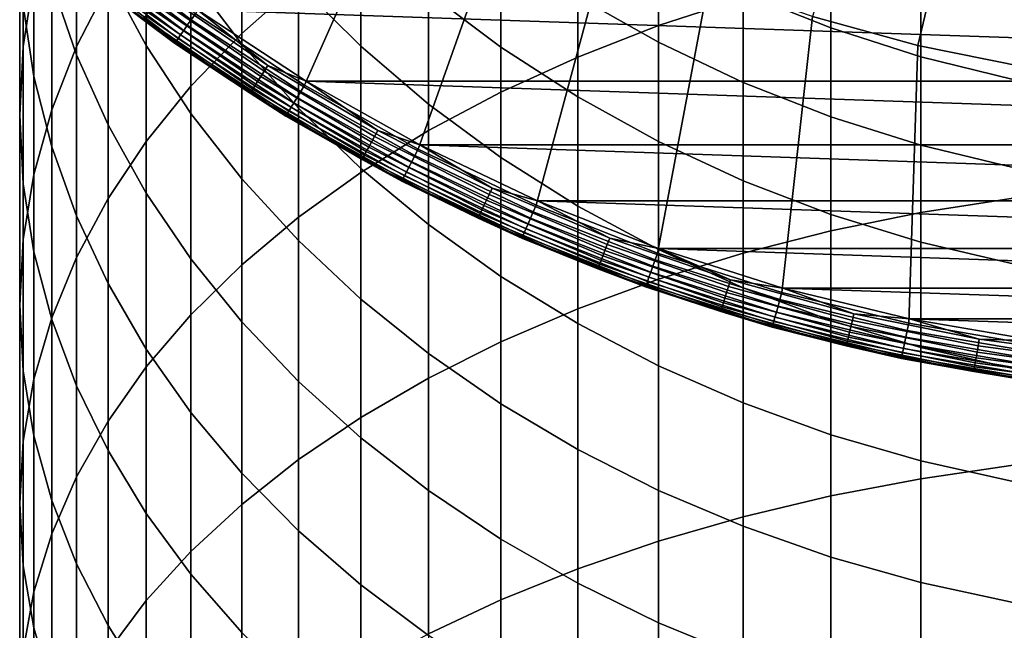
# Model space of a CAD drawing. Header units: metres. Extents: x -24 to 94, y -256 to 25.
# Tile 87 of 195: x -16 to -4, y -27 to -19. Entities that reach past the tile are written whole.
import ezdxf

# ---------------------------------------------------------------- set-up
doc = ezdxf.new("R2010")
doc.units = ezdxf.units.M
doc.layers.add('solid_10_061_003_XXX', color=7, linetype='CONTINUOUS')

msp = doc.modelspace()

# ---------------------------------------------------------------- linework, layer by layer
at = {"layer": 'solid_10_061_003_XXX'}
for points in [[(-7.875, -19.389406, 259.611572), (-6.833669, -19.048859, 260.043915), (-6.833669, -16.010214, 257.53717), (-7.875, -16.369944, 257.120636)], [(-13.013261, -19.486176, 253.512436), (-12.313846, -18.866751, 254.229645), (-12.313846, -16.09091, 251.720612), (-13.013261, -16.742096, 251.032104)], [(-5.980152, -19.278194, 139.704315), (-4.679156, -19.634573, 139.704315), (-3.894113, -16.340391, 139.907593), (-4.976834, -16.043802, 139.907593)], [(-11.972992, -16.249876, 139.704315), (-13.583864, -19.243952, 139.387024), (-12.238943, -20.126085, 139.387024), (-10.860883, -17.013296, 139.704315)], [(-15.050272, -19.648638, 247.958984), (-14.661262, -18.884722, 248.766678), (-14.661262, -16.355612, 246.264023), (-15.050272, -17.155228, 245.491669)], [(-8.872291, -19.777155, 259.119293), (-7.875, -19.389406, 259.611572), (-7.875, -16.369944, 257.120636), (-8.872291, -16.779531, 256.646393)], [(-4.679156, -19.634573, 139.704315), (-3.357262, -19.903261, 139.704315), (-2.793999, -16.563999, 139.907593), (-3.894113, -16.340391, 139.907593)], [(-15.70596, -19.647736, 243.084091), (-15.574085, -18.805906, 243.897232), (-15.574085, -16.496817, 241.395996), (-15.70596, -17.374514, 240.621704)], [(-13.6399, -20.138029, 252.75766), (-13.013261, -19.486176, 253.512436), (-13.013261, -16.742096, 251.032104), (-13.6399, -17.427378, 250.307541)], [(-9.819964, -20.209936, 258.569855), (-8.872291, -19.777155, 259.119293), (-8.872291, -16.779531, 256.646393), (-9.819964, -17.236687, 256.117065)], [(-15.050272, -19.748241, 234.410385), (-15.355115, -18.861961, 235.123718), (-15.355115, -16.949093, 232.633957), (-15.050272, -17.866688, 231.961395)], [(-15.574085, -20.017481, 238.290131), (-15.70596, -19.139782, 239.064423), (-15.70596, -17.048639, 236.583191), (-15.574085, -17.960413, 235.849335)], [(-14.19026, -19.634045, 230.665955), (-14.661262, -18.763344, 231.304169), (-14.661262, -17.023096, 228.813843), (-14.19026, -17.921736, 228.215622)], [(-10.860883, -17.013296, 139.704315), (-12.238943, -20.126085, 139.387024), (-10.836959, -20.914381, 139.387024), (-9.700266, -17.700729, 139.704315)], [(-15.355115, -20.430391, 247.132431), (-15.050272, -19.648638, 247.958984), (-15.050272, -17.155228, 245.491669), (-15.355115, -17.973518, 244.701263)], [(-13.013261, -19.618727, 227.085938), (-13.6399, -18.788561, 227.63858), (-13.6399, -17.213854, 225.153152), (-13.013261, -18.068134, 224.638565)], [(-10.712721, -20.685328, 257.966309), (-9.819964, -20.209936, 258.569855), (-9.819964, -17.236687, 256.117065), (-10.712721, -17.738853, 255.535614)], [(-15.75, -20.494299, 242.266388), (-15.70596, -19.647736, 243.084091), (-15.70596, -17.374514, 240.621704), (-15.75, -18.257149, 239.843063)], [(-14.19026, -20.81867, 251.969559), (-13.6399, -20.138029, 252.75766), (-13.6399, -17.427378, 250.307541), (-14.19026, -18.14292, 249.550995)], [(-11.545567, -19.64465, 223.68895), (-12.313846, -18.879913, 224.149582), (-12.313846, -17.462702, 221.671844), (-11.545567, -18.247463, 221.246216)], [(-9.700266, -17.700729, 139.704315), (-10.836959, -20.914381, 139.387024), (-9.384448, -21.605165, 139.387024), (-8.496325, -18.309109, 139.704315)], [(-9.819964, -19.654903, 220.482849), (-10.712721, -18.979563, 220.849136), (-10.712721, -17.711323, 218.379272), (-9.819964, -18.402519, 218.043854)], [(-11.545567, -21.200672, 257.312073), (-10.712721, -20.685328, 257.966309), (-10.712721, -17.738853, 255.535614), (-11.545567, -18.283224, 254.905304)], [(-15.355115, -20.885334, 237.524536), (-15.574085, -20.017481, 238.290131), (-15.574085, -17.960413, 235.849335), (-15.355115, -18.861961, 235.123718)], [(-14.661262, -20.614296, 233.713333), (-15.050272, -19.748241, 234.410385), (-15.050272, -17.866688, 231.961395), (-14.661262, -18.763344, 231.304169)], [(-13.6399, -20.473923, 230.050354), (-14.19026, -19.634045, 230.665955), (-14.19026, -17.921736, 228.215622), (-13.6399, -18.788561, 227.63858)], [(-7.875, -19.59553, 217.464935), (-8.872291, -19.031761, 217.73851), (-8.872291, -17.903969, 215.27417), (-7.875, -18.479519, 215.026337)], [(-15.574085, -21.225613, 246.291626), (-15.355115, -20.430391, 247.132431), (-15.355115, -17.973518, 244.701263), (-15.574085, -18.805906, 243.897232)], [(-12.313846, -20.407591, 226.560791), (-13.013261, -19.618727, 227.085938), (-13.013261, -18.068134, 224.638565), (-12.313846, -18.879913, 224.149582)], [(-5.754121, -19.417608, 214.622406), (-6.833669, -18.985006, 214.80867), (-6.833669, -17.989595, 212.345215), (-5.754121, -18.430168, 212.178665)], [(-14.661262, -21.52429, 251.152542), (-14.19026, -20.81867, 251.969559), (-14.19026, -18.14292, 249.550995), (-14.661262, -18.884722, 248.766678)], [(-15.70596, -21.340862, 241.448669), (-15.75, -20.494299, 242.266388), (-15.75, -18.257149, 239.843063), (-15.70596, -19.139782, 239.064423)], [(-14.921789, -18.341343, 139.368744), (-13.635345, -19.316883, 139.368744), (-13.583864, -19.243952, 139.387024), (-14.865451, -18.272095, 139.387024)], [(-12.313846, -21.753088, 256.610748), (-11.545567, -21.200672, 257.312073), (-11.545567, -18.283224, 254.905304), (-12.313846, -18.866751, 254.229645)], [(-10.712721, -20.358067, 223.259216), (-11.545567, -19.64465, 223.68895), (-11.545567, -18.247463, 221.246216), (-10.712721, -18.979563, 220.849136)], [(-8.496325, -18.309109, 139.704315), (-9.384448, -21.605165, 139.387024), (-7.888182, -22.195217, 139.387024), (-7.254439, -18.835712, 139.704315)], [(-15.023696, -18.466602, 139.285507), (-13.728466, -19.448807, 139.285507), (-13.684104, -19.38596, 139.334518), (-14.975148, -18.406929, 139.334518)], [(-14.975148, -18.406929, 139.334518), (-13.684104, -19.38596, 139.334518), (-13.635345, -19.316883, 139.368744), (-14.921789, -18.341343, 139.368744)], [(-8.872291, -20.269712, 220.149399), (-9.819964, -19.654903, 220.482849), (-9.819964, -18.402519, 218.043854), (-8.872291, -19.031761, 217.73851)], [(-4.642394, -19.774902, 214.468552), (-5.754121, -19.417608, 214.622406), (-5.754121, -18.430168, 212.178665), (-4.642394, -18.794046, 212.041107)], [(-4.642394, -21.696529, 263.109802), (-3.504705, -21.518909, 263.357544), (-3.504705, -18.328075, 260.958984), (-4.642394, -18.516705, 260.719513)], [(-15.125426, -18.591646, 139.068146), (-13.821426, -19.5805, 139.068146), (-13.798289, -19.547722, 139.150055), (-15.100106, -18.560524, 139.150055)], [(-15.100106, -18.560524, 139.150055), (-13.798289, -19.547722, 139.150055), (-13.766954, -19.503332, 139.223328), (-15.065815, -18.518375, 139.223328)], [(-15.065815, -18.518375, 139.223328), (-13.766954, -19.503332, 139.223328), (-13.728466, -19.448807, 139.285507), (-15.023696, -18.466602, 139.285507)], [(-6.833669, -20.090672, 217.22467), (-7.875, -19.59553, 217.464935), (-7.875, -18.479519, 215.026337), (-6.833669, -18.985006, 214.80867)], [(-5.754121, -21.923189, 262.79364), (-4.642394, -21.696529, 263.109802), (-4.642394, -18.516705, 260.719513), (-5.754121, -18.757414, 260.41391)], [(-13.835596, -19.600574, 138.980301), (-15.140933, -18.610706, 138.980301), (-15.146111, -18.617071, 138.890091), (-13.840327, -19.607277, 138.890091)], [(-15.146111, -18.617071, 0.5), (-13.840327, -19.607277, 0.5), (-13.840327, -19.607277, 138.890091), (-15.146111, -18.617071, 138.890091)], [(-14.231871, -19.315651, 0.413778), (-13.840327, -19.607277, 0.5), (-15.146111, -18.617071, 0.5)], [(-15.140933, -18.610706, 138.980301), (-13.835596, -19.600574, 138.980301), (-13.821426, -19.5805, 139.068146), (-15.125426, -18.591646, 139.068146)], [(-15.70596, -22.029856, 245.441299), (-15.574085, -21.225613, 246.291626), (-15.574085, -18.805906, 243.897232), (-15.70596, -19.647736, 243.084091)], [(-14.19026, -21.455282, 233.036453), (-14.661262, -20.614296, 233.713333), (-14.661262, -18.763344, 231.304169), (-14.19026, -19.634045, 230.665955)], [(-13.013261, -21.27828, 229.46077), (-13.6399, -20.473923, 230.050354), (-13.6399, -18.788561, 227.63858), (-13.013261, -19.618727, 227.085938)], [(-6.833669, -22.197624, 262.410858), (-5.754121, -21.923189, 262.79364), (-5.754121, -18.757414, 260.41391), (-6.833669, -19.048859, 260.043915)], [(-3.504705, -20.054892, 214.347992), (-4.642394, -19.774902, 214.468552), (-4.642394, -18.794046, 212.041107), (-3.504705, -19.079195, 211.933319)], [(-15.050272, -21.738489, 236.771896), (-15.355115, -20.885334, 237.524536), (-15.355115, -18.861961, 235.123718), (-15.050272, -19.748241, 234.410385)], [(-15.050272, -22.250944, 250.311172), (-14.661262, -21.52429, 251.152542), (-14.661262, -18.884722, 248.766678), (-15.050272, -19.648638, 247.958984)], [(-13.013261, -22.339483, 255.866287), (-12.313846, -21.753088, 256.610748), (-12.313846, -18.866751, 254.229645), (-13.013261, -19.486176, 253.512436)], [(-11.545567, -21.15074, 226.066071), (-12.313846, -20.407591, 226.560791), (-12.313846, -18.879913, 224.149582), (-11.545567, -19.64465, 223.68895)], [(-7.254439, -18.835712, 139.704315), (-7.888182, -22.195217, 139.387024), (-6.355137, -22.681784, 139.387024), (-5.980152, -19.278194, 139.704315)], [(-12.736997, -19.952181, 0.030184), (-14.041212, -19.056887, 0.030184), (-13.991226, -18.989046, 0.007596), (-12.691654, -19.881151, 0.007596)], [(-12.691654, -19.881151, 0.007596), (-13.991226, -18.989046, 0.007596), (-13.559591, -19.193422)], [(-9.819964, -21.016174, 222.862793), (-10.712721, -20.358067, 223.259216), (-10.712721, -18.979563, 220.849136), (-9.819964, -19.654903, 220.482849)], [(-7.875, -20.820549, 219.850647), (-8.872291, -20.269712, 220.149399), (-8.872291, -19.031761, 217.73851), (-7.875, -19.59553, 217.464935)], [(-7.875, -22.518297, 261.963562), (-6.833669, -22.197624, 262.410858), (-6.833669, -19.048859, 260.043915), (-7.875, -19.389406, 259.611572)], [(-5.754121, -20.514418, 217.019043), (-6.833669, -20.090672, 217.22467), (-6.833669, -18.985006, 214.80867), (-5.754121, -19.417608, 214.622406)], [(-15.574085, -22.182692, 240.635529), (-15.70596, -21.340862, 241.448669), (-15.70596, -19.139782, 239.064423), (-15.574085, -20.017481, 238.290131)], [(-12.81798, -20.079039, 0.117146), (-14.130487, -19.178053, 0.117146), (-14.088109, -19.120535, 0.067075), (-12.779537, -20.018818, 0.067075)], [(-12.779537, -20.018818, 0.067075), (-14.088109, -19.120535, 0.067075), (-14.041212, -19.056887, 0.030184), (-12.736997, -19.952181, 0.030184)], [(-12.897847, -20.204149, 0.329482), (-14.218534, -19.29755, 0.329482), (-14.196708, -19.267927, 0.250378), (-12.878049, -20.173136, 0.250378)], [(-12.878049, -20.173136, 0.250378), (-14.196708, -19.267927, 0.250378), (-14.167058, -19.227686, 0.178874), (-12.851153, -20.131004, 0.178874)], [(-12.851153, -20.131004, 0.178874), (-14.167058, -19.227686, 0.178874), (-14.130487, -19.178053, 0.117146), (-12.81798, -20.079039, 0.117146)], [(-13.635345, -19.316883, 139.368744), (-12.285327, -20.20236, 139.368744), (-12.238943, -20.126085, 139.387024), (-13.583864, -19.243952, 139.387024)], [(13.559592, -19.19342), (12.217331, -20.07453), (-13.559591, -19.193422)], [(12.217331, -20.07453), (-12.21733, -20.074532), (-13.559591, -19.193422)], [(-12.691654, -19.881151, 0.007596), (-13.559591, -19.193422), (-12.21733, -20.074532)], [(-5.980152, -19.278194, 139.704315), (-6.355137, -22.681784, 139.387024), (-4.792463, -23.062595, 139.387024), (-4.679156, -19.634573, 139.704315)], [(-12.909946, -20.223101, 0.413778), (-14.231871, -19.315651, 0.413778), (-14.218534, -19.29755, 0.329482), (-12.897847, -20.204149, 0.329482)], [(-12.909946, -20.223101, 0.413778), (-13.840327, -19.607277, 0.5), (-14.231871, -19.315651, 0.413778)], [(-13.728466, -19.448807, 139.285507), (-12.369228, -20.34033, 139.285507), (-12.329259, -20.274603, 139.334518), (-13.684104, -19.38596, 139.334518)], [(-13.684104, -19.38596, 139.334518), (-12.329259, -20.274603, 139.334518), (-12.285327, -20.20236, 139.368744), (-13.635345, -19.316883, 139.368744)], [(-8.872291, -22.883415, 261.454285), (-7.875, -22.518297, 261.963562), (-7.875, -19.389406, 259.611572), (-8.872291, -19.777155, 259.119293)], [(-13.798289, -19.547722, 139.150055), (-12.432138, -20.443781, 139.150055), (-12.403907, -20.397356, 139.223328), (-13.766954, -19.503332, 139.223328)], [(-13.766954, -19.503332, 139.223328), (-12.403907, -20.397356, 139.223328), (-12.369228, -20.34033, 139.285507), (-13.728466, -19.448807, 139.285507)], [(-13.6399, -22.956583, 255.08284), (-13.013261, -22.339483, 255.866287), (-13.013261, -19.486176, 253.512436), (-13.6399, -20.138029, 252.75766)], [(-4.642394, -20.864399, 216.849213), (-5.754121, -20.514418, 217.019043), (-5.754121, -19.417608, 214.622406), (-4.642394, -19.774902, 214.468552)], [(-15.75, -22.838621, 244.586182), (-15.70596, -22.029856, 245.441299), (-15.70596, -19.647736, 243.084091), (-15.75, -20.494299, 242.266388)], [(-15.355115, -22.994566, 249.45015), (-15.050272, -22.250944, 250.311172), (-15.050272, -19.648638, 247.958984), (-15.355115, -20.430391, 247.132431)], [(-13.6399, -22.266497, 232.38353), (-14.19026, -21.455282, 233.036453), (-14.19026, -19.634045, 230.665955), (-13.6399, -20.473923, 230.050354)], [(-12.465752, -20.499056, 138.980301), (-13.835596, -19.600574, 138.980301), (-13.840327, -19.607277, 138.890091), (-12.470015, -20.506065, 138.890091)], [(-13.840327, -19.607277, 0.5), (-12.470015, -20.506065, 0.5), (-12.470015, -20.506065, 138.890091), (-13.840327, -19.607277, 138.890091)], [(-12.909946, -20.223101, 0.413778), (-12.470015, -20.506065, 0.5), (-13.840327, -19.607277, 0.5)], [(-13.835596, -19.600574, 138.980301), (-12.465752, -20.499056, 138.980301), (-12.452985, -20.478062, 139.068146), (-13.821426, -19.5805, 139.068146)], [(-13.821426, -19.5805, 139.068146), (-12.452985, -20.478062, 139.068146), (-12.432138, -20.443781, 139.150055), (-13.798289, -19.547722, 139.150055)], [(-12.313846, -22.04262, 228.900528), (-13.013261, -21.27828, 229.46077), (-13.013261, -19.618727, 227.085938), (-12.313846, -20.407591, 226.560791)], [(-10.712721, -21.844019, 225.604553), (-11.545567, -21.15074, 226.066071), (-11.545567, -19.64465, 223.68895), (-10.712721, -20.358067, 223.259216)], [(-8.872291, -21.615294, 222.501907), (-9.819964, -21.016174, 222.862793), (-9.819964, -19.654903, 220.482849), (-8.872291, -20.269712, 220.149399)], [(-6.833669, -21.304333, 219.588257), (-7.875, -20.820549, 219.850647), (-7.875, -19.59553, 217.464935), (-6.833669, -20.090672, 217.22467)], [(-4.679156, -19.634573, 139.704315), (-4.792463, -23.062595, 139.387024), (-3.207443, -23.335882, 139.387024), (-3.357262, -19.903261, 139.704315)], [(-14.661262, -22.572176, 236.036438), (-15.050272, -21.738489, 236.771896), (-15.050272, -19.748241, 234.410385), (-14.661262, -20.614296, 233.713333)], [(-9.819964, -23.290937, 260.885864), (-8.872291, -22.883415, 261.454285), (-8.872291, -19.777155, 259.119293), (-9.819964, -20.209936, 258.569855)], [(-3.504705, -21.138657, 216.716125), (-4.642394, -20.864399, 216.849213), (-4.642394, -19.774902, 214.468552), (-3.504705, -20.054892, 214.347992)], [(-11.375895, -20.758362, 0.030184), (-12.736997, -19.952181, 0.030184), (-12.691654, -19.881151, 0.007596), (-11.335398, -20.684464, 0.007596)], [(-11.335398, -20.684464, 0.007596), (-12.691654, -19.881151, 0.007596), (-12.21733, -20.074532)], [(-15.355115, -23.015079, 239.831512), (-15.574085, -22.182692, 240.635529), (-15.574085, -20.017481, 238.290131), (-15.355115, -20.885334, 237.524536)], [(-11.448224, -20.890345, 0.117146), (-12.81798, -20.079039, 0.117146), (-12.779537, -20.018818, 0.067075), (-11.413889, -20.827694, 0.067075)], [(-11.413889, -20.827694, 0.067075), (-12.779537, -20.018818, 0.067075), (-12.736997, -19.952181, 0.030184), (-11.375895, -20.758362, 0.030184)], [(-14.19026, -23.600931, 254.264801), (-13.6399, -22.956583, 255.08284), (-13.6399, -20.138029, 252.75766), (-14.19026, -20.81867, 251.969559)], [(-11.501874, -20.988245, 0.250378), (-12.878049, -20.173136, 0.250378), (-12.851153, -20.131004, 0.178874), (-11.477853, -20.944412, 0.178874)], [(-11.477853, -20.944412, 0.178874), (-12.851153, -20.131004, 0.178874), (-12.81798, -20.079039, 0.117146), (-11.448224, -20.890345, 0.117146)], [(-12.285327, -20.20236, 139.368744), (-10.87803, -20.993645, 139.368744), (-10.836959, -20.914381, 139.387024), (-12.238943, -20.126085, 139.387024)], [(12.217331, -20.07453), (10.817919, -20.861986), (-12.21733, -20.074532)], [(10.817919, -20.861986), (-10.817918, -20.861988), (-12.21733, -20.074532)], [(-11.335398, -20.684464, 0.007596), (-12.21733, -20.074532), (-10.817918, -20.861988)], [(-5.754121, -21.718359, 219.363693), (-6.833669, -21.304333, 219.588257), (-6.833669, -20.090672, 217.22467), (-5.754121, -20.514418, 217.019043)], [(-11.530362, -21.04023, 0.413778), (-12.909946, -20.223101, 0.413778), (-12.897847, -20.204149, 0.329482), (-11.519557, -21.020512, 0.329482)], [(-11.530362, -21.04023, 0.413778), (-12.470015, -20.506065, 0.5), (-12.909946, -20.223101, 0.413778)], [(-11.519557, -21.020512, 0.329482), (-12.897847, -20.204149, 0.329482), (-12.878049, -20.173136, 0.250378), (-11.501874, -20.988245, 0.250378)], [(-12.329259, -20.274603, 139.334518), (-10.916928, -21.068716, 139.334518), (-10.87803, -20.993645, 139.368744), (-12.285327, -20.20236, 139.368744)], [(-10.712721, -23.738585, 260.261475), (-9.819964, -23.290937, 260.885864), (-9.819964, -20.209936, 258.569855), (-10.712721, -20.685328, 257.966309)], [(-12.403907, -20.397356, 139.223328), (-10.983026, -21.196278, 139.223328), (-10.95232, -21.137018, 139.285507), (-12.369228, -20.34033, 139.285507)], [(-12.369228, -20.34033, 139.285507), (-10.95232, -21.137018, 139.285507), (-10.916928, -21.068716, 139.334518), (-12.329259, -20.274603, 139.334518)], [(-9.819964, -22.483551, 225.178818), (-10.712721, -21.844019, 225.604553), (-10.712721, -20.358067, 223.259216), (-9.819964, -21.016174, 222.862793)], [(-7.875, -22.152073, 222.178574), (-8.872291, -21.615294, 222.501907), (-8.872291, -20.269712, 220.149399), (-7.875, -20.820549, 219.850647)], [(-15.70596, -23.647387, 243.731064), (-15.75, -22.838621, 244.586182), (-15.75, -20.494299, 242.266388), (-15.70596, -21.340862, 241.448669)], [(-15.574085, -23.751001, 248.57428), (-15.355115, -22.994566, 249.45015), (-15.355115, -20.430391, 247.132431), (-15.574085, -21.225613, 246.291626)], [(-13.013261, -23.043404, 231.758224), (-13.6399, -22.266497, 232.38353), (-13.6399, -20.473923, 230.050354), (-13.013261, -21.27828, 229.46077)], [(-11.037786, -21.30196, 138.980301), (-12.465752, -20.499056, 138.980301), (-12.470015, -20.506065, 138.890091), (-11.041561, -21.309246, 138.890091)], [(-12.470015, -20.506065, 0.5), (-11.041561, -21.309246, 0.5), (-11.041561, -21.309246, 138.890091), (-12.470015, -20.506065, 138.890091)], [(-11.530362, -21.04023, 0.413778), (-11.041561, -21.309246, 0.5), (-12.470015, -20.506065, 0.5)], [(-12.465752, -20.499056, 138.980301), (-11.037786, -21.30196, 138.980301), (-11.026482, -21.280144, 139.068146), (-12.452985, -20.478062, 139.068146)], [(-12.452985, -20.478062, 139.068146), (-11.026482, -21.280144, 139.068146), (-11.008023, -21.24452, 139.150055), (-12.432138, -20.443781, 139.150055)], [(-12.432138, -20.443781, 139.150055), (-11.008023, -21.24452, 139.150055), (-10.983026, -21.196278, 139.223328), (-12.403907, -20.397356, 139.223328)], [(-11.545567, -22.762665, 228.372757), (-12.313846, -22.04262, 228.900528), (-12.313846, -20.407591, 226.560791), (-11.545567, -21.15074, 226.066071)], [(-14.19026, -23.381731, 235.322266), (-14.661262, -22.572176, 236.036438), (-14.661262, -20.614296, 233.713333), (-14.19026, -21.455282, 233.036453)], [(-4.642394, -22.06031, 219.178223), (-5.754121, -21.718359, 219.363693), (-5.754121, -20.514418, 217.019043), (-4.642394, -20.864399, 216.849213)], [(-11.545567, -24.223852, 259.584595), (-10.712721, -23.738585, 260.261475), (-10.712721, -20.685328, 257.966309), (-11.545567, -21.200672, 257.312073)], [(-9.963985, -21.471832, 0.030184), (-11.375895, -20.758362, 0.030184), (-11.335398, -20.684464, 0.007596), (-9.928514, -21.395393, 0.007596)], [(-9.928514, -21.395393, 0.007596), (-11.335398, -20.684464, 0.007596), (-10.817918, -20.861988)], [(-14.661262, -24.268929, 253.416748), (-14.19026, -23.600931, 254.264801), (-14.19026, -20.81867, 251.969559), (-14.661262, -21.52429, 251.152542)], [(-10.027337, -21.608353, 0.117146), (-11.448224, -20.890345, 0.117146), (-11.413889, -20.827694, 0.067075), (-9.997264, -21.543547, 0.067075)], [(-9.997264, -21.543547, 0.067075), (-11.413889, -20.827694, 0.067075), (-11.375895, -20.758362, 0.030184), (-9.963985, -21.471832, 0.030184)], [(10.817919, -20.861986), (9.368113, -21.551994), (-10.817918, -20.861988)], [(9.368113, -21.551994), (-9.368111, -21.551994), (-10.817918, -20.861988)], [(-9.928514, -21.395393, 0.007596), (-10.817918, -20.861988), (-9.368111, -21.551994)], [(-6.833669, -22.623512, 221.894608), (-7.875, -22.152073, 222.178574), (-7.875, -20.820549, 219.850647), (-6.833669, -21.304333, 219.588257)], [(-3.504705, -22.328278, 219.032898), (-4.642394, -22.06031, 219.178223), (-4.642394, -20.864399, 216.849213), (-3.504705, -21.138657, 216.716125)], [(-15.050272, -23.83337, 239.041107), (-15.355115, -23.015079, 239.831512), (-15.355115, -20.885334, 237.524536), (-15.050272, -21.738489, 236.771896)], [(-10.089817, -21.742992, 0.329482), (-11.519557, -21.020512, 0.329482), (-11.501874, -20.988245, 0.250378), (-10.074328, -21.709616, 0.250378)], [(-10.074328, -21.709616, 0.250378), (-11.501874, -20.988245, 0.250378), (-11.477853, -20.944412, 0.178874), (-10.053288, -21.664276, 0.178874)], [(-10.053288, -21.664276, 0.178874), (-11.477853, -20.944412, 0.178874), (-11.448224, -20.890345, 0.117146), (-10.027337, -21.608353, 0.117146)], [(-10.916928, -21.068716, 139.334518), (-9.453699, -21.764597, 139.334518), (-9.420013, -21.687046, 139.368744), (-10.87803, -20.993645, 139.368744)], [(-10.87803, -20.993645, 139.368744), (-9.420013, -21.687046, 139.368744), (-9.384448, -21.605165, 139.387024), (-10.836959, -20.914381, 139.387024)], [(-10.099281, -21.763388, 0.413778), (-11.530362, -21.04023, 0.413778), (-11.519557, -21.020512, 0.329482), (-10.089817, -21.742992, 0.329482)], [(-10.099281, -21.763388, 0.413778), (-11.041561, -21.309246, 0.5), (-11.530362, -21.04023, 0.413778)], [(-10.95232, -21.137018, 139.285507), (-9.484346, -21.835155, 139.285507), (-9.453699, -21.764597, 139.334518), (-10.916928, -21.068716, 139.334518)], [(-8.872291, -23.06576, 224.791245), (-9.819964, -22.483551, 225.178818), (-9.819964, -21.016174, 222.862793), (-8.872291, -21.615294, 222.501907)], [(-15.70596, -24.516014, 247.688492), (-15.574085, -23.751001, 248.57428), (-15.574085, -21.225613, 246.291626), (-15.70596, -22.029856, 245.441299)], [(-12.313846, -24.744026, 258.859039), (-11.545567, -24.223852, 259.584595), (-11.545567, -21.200672, 257.312073), (-12.313846, -21.753088, 256.610748)], [(-10.712721, -23.434391, 227.880402), (-11.545567, -22.762665, 228.372757), (-11.545567, -21.15074, 226.066071), (-10.712721, -21.844019, 225.604553)], [(-11.008023, -21.24452, 139.150055), (-9.532584, -21.946209, 139.150055), (-9.510937, -21.896372, 139.223328), (-10.983026, -21.196278, 139.223328)], [(-10.983026, -21.196278, 139.223328), (-9.510937, -21.896372, 139.223328), (-9.484346, -21.835155, 139.285507), (-10.95232, -21.137018, 139.285507)], [(-15.574085, -24.45163, 242.880722), (-15.70596, -23.647387, 243.731064), (-15.70596, -21.340862, 241.448669), (-15.574085, -22.182692, 240.635529)], [(-12.313846, -23.781658, 231.164032), (-13.013261, -23.043404, 231.758224), (-13.013261, -21.27828, 229.46077), (-12.313846, -22.04262, 228.900528)], [(-9.558357, -22.005547, 138.980301), (-11.037786, -21.30196, 138.980301), (-11.041561, -21.309246, 138.890091), (-9.561626, -22.013071, 138.890091)], [(-11.041561, -21.309246, 0.5), (-9.561626, -22.013071, 0.5), (-9.561626, -22.013071, 138.890091), (-11.041561, -21.309246, 138.890091)], [(-10.099281, -21.763388, 0.413778), (-9.561626, -22.013071, 0.5), (-11.041561, -21.309246, 0.5)], [(-11.037786, -21.30196, 138.980301), (-9.558357, -22.005547, 138.980301), (-9.548568, -21.983009, 139.068146), (-11.026482, -21.280144, 139.068146)], [(-11.026482, -21.280144, 139.068146), (-9.548568, -21.983009, 139.068146), (-9.532584, -21.946209, 139.150055), (-11.008023, -21.24452, 139.150055)], [(-5.754121, -23.026974, 221.651581), (-6.833669, -22.623512, 221.894608), (-6.833669, -21.304333, 219.588257), (-5.754121, -21.718359, 219.363693)], [(-13.6399, -24.162626, 234.633362), (-14.19026, -23.381731, 235.322266), (-14.19026, -21.455282, 233.036453), (-13.6399, -22.266497, 232.38353)], [(-8.535989, -22.163181, 0.067075), (-9.997264, -21.543547, 0.067075), (-9.963985, -21.471832, 0.030184), (-8.507574, -22.089405, 0.030184)], [(-8.507574, -22.089405, 0.030184), (-9.963985, -21.471832, 0.030184), (-9.928514, -21.395393, 0.007596), (-8.477288, -22.010767, 0.007596)], [(-8.477288, -22.010767, 0.007596), (-9.928514, -21.395393, 0.007596), (-9.368111, -21.551994)], [(-15.050272, -24.956839, 252.543411), (-14.661262, -24.268929, 253.416748), (-14.661262, -21.52429, 251.152542), (-15.050272, -22.250944, 250.311172)], [(-8.561666, -22.229851, 0.117146), (-10.027337, -21.608353, 0.117146), (-9.997264, -21.543547, 0.067075), (-8.535989, -22.163181, 0.067075)], [(7.874557, -22.141392), (-7.874555, -22.141392), (-9.368111, -21.551994)], [(-8.477288, -22.010767, 0.007596), (-9.368111, -21.551994), (-7.874555, -22.141392)], [(9.368113, -21.551994), (7.874557, -22.141392), (-9.368111, -21.551994)], [(-4.642394, -24.981071, 265.354004), (-3.504705, -24.814823, 265.609528), (-3.504705, -21.518909, 263.357544), (-4.642394, -21.696529, 263.109802)], [(-8.615013, -22.368362, 0.329482), (-10.089817, -21.742992, 0.329482), (-10.074328, -21.709616, 0.250378), (-8.601789, -22.334026, 0.250378)], [(-8.601789, -22.334026, 0.250378), (-10.074328, -21.709616, 0.250378), (-10.053288, -21.664276, 0.178874), (-8.583824, -22.287382, 0.178874)], [(-8.583824, -22.287382, 0.178874), (-10.053288, -21.664276, 0.178874), (-10.027337, -21.608353, 0.117146), (-8.561666, -22.229851, 0.117146)], [(-9.453699, -21.764597, 139.334518), (-7.946392, -22.359003, 139.334518), (-7.918077, -22.279333, 139.368744), (-9.420013, -21.687046, 139.368744)], [(-9.420013, -21.687046, 139.368744), (-7.918077, -22.279333, 139.368744), (-7.888182, -22.195217, 139.387024), (-9.384448, -21.605165, 139.387024)], [(-7.875, -23.587387, 224.444), (-8.872291, -23.06576, 224.791245), (-8.872291, -21.615294, 222.501907), (-7.875, -22.152073, 222.178574)], [(-5.754121, -25.193222, 265.027954), (-4.642394, -24.981071, 265.354004), (-4.642394, -21.696529, 263.109802), (-5.754121, -21.923189, 262.79364)], [(-4.642394, -23.360199, 221.450851), (-5.754121, -23.026974, 221.651581), (-5.754121, -21.718359, 219.363693), (-4.642394, -22.06031, 219.178223)], [(-14.661262, -24.632986, 238.268738), (-15.050272, -23.83337, 239.041107), (-15.050272, -21.738489, 236.771896), (-14.661262, -22.572176, 236.036438)], [(-13.013261, -25.296198, 258.088867), (-12.313846, -24.744026, 258.859039), (-12.313846, -21.753088, 256.610748), (-13.013261, -22.339483, 255.866287)], [(-9.819964, -24.054041, 227.426208), (-10.712721, -23.434391, 227.880402), (-10.712721, -21.844019, 225.604553), (-9.819964, -22.483551, 225.178818)], [(-8.623095, -22.389345, 0.413778), (-10.099281, -21.763388, 0.413778), (-10.089817, -21.742992, 0.329482), (-8.615013, -22.368362, 0.329482)], [(-8.623095, -22.389345, 0.413778), (-9.561626, -22.013071, 0.5), (-10.099281, -21.763388, 0.413778)], [(-9.510937, -21.896372, 139.223328), (-7.994503, -22.494375, 139.223328), (-7.972152, -22.431488, 139.285507), (-9.484346, -21.835155, 139.285507)], [(-9.484346, -21.835155, 139.285507), (-7.972152, -22.431488, 139.285507), (-7.946392, -22.359003, 139.334518), (-9.453699, -21.764597, 139.334518)], [(-9.548568, -21.983009, 139.068146), (-8.026134, -22.583378, 139.068146), (-8.012699, -22.545574, 139.150055), (-9.532584, -21.946209, 139.150055)], [(-9.532584, -21.946209, 139.150055), (-8.012699, -22.545574, 139.150055), (-7.994503, -22.494375, 139.223328), (-9.510937, -21.896372, 139.223328)], [(-6.833669, -25.450087, 264.633148), (-5.754121, -25.193222, 265.027954), (-5.754121, -21.923189, 262.79364), (-6.833669, -22.197624, 262.410858)], [(-15.75, -25.285332, 246.797714), (-15.70596, -24.516014, 247.688492), (-15.70596, -22.029856, 245.441299), (-15.75, -22.838621, 244.586182)], [(-11.545567, -24.477131, 230.604279), (-12.313846, -23.781658, 231.164032), (-12.313846, -22.04262, 228.900528), (-11.545567, -22.762665, 228.372757)], [(-8.034363, -22.606531, 138.980301), (-9.558357, -22.005547, 138.980301), (-9.561626, -22.013071, 138.890091), (-8.03711, -22.614262, 138.890091)], [(-9.561626, -22.013071, 0.5), (-8.03711, -22.614262, 0.5), (-8.03711, -22.614262, 138.890091), (-9.561626, -22.013071, 138.890091)], [(-8.623095, -22.389345, 0.413778), (-8.03711, -22.614262, 0.5), (-9.561626, -22.013071, 0.5)], [(-9.558357, -22.005547, 138.980301), (-8.034363, -22.606531, 138.980301), (-8.026134, -22.583378, 139.068146), (-9.548568, -21.983009, 139.068146)], [(-7.013166, -22.608318, 0.030184), (-8.507574, -22.089405, 0.030184), (-8.477288, -22.010767, 0.007596), (-6.9882, -22.527834, 0.007596)], [(-6.9882, -22.527834, 0.007596), (-8.477288, -22.010767, 0.007596), (-7.874555, -22.141392)], [(-3.504705, -23.621328, 221.293564), (-4.642394, -23.360199, 221.450851), (-4.642394, -22.06031, 219.178223), (-3.504705, -22.328278, 219.032898)], [(-15.355115, -25.246853, 242.039932), (-15.574085, -24.45163, 242.880722), (-15.574085, -22.182692, 240.635529), (-15.355115, -23.015079, 239.831512)], [(-7.057757, -22.752064, 0.117146), (-8.561666, -22.229851, 0.117146), (-8.535989, -22.163181, 0.067075), (-7.03659, -22.683828, 0.067075)], [(-7.03659, -22.683828, 0.067075), (-8.535989, -22.163181, 0.067075), (-8.507574, -22.089405, 0.030184), (-7.013166, -22.608318, 0.030184)], [(-7.918077, -22.279333, 139.368744), (-6.379222, -22.767744, 139.368744), (-6.355137, -22.681784, 139.387024), (-7.888182, -22.195217, 139.387024)], [(-6.833669, -24.045519, 224.139023), (-7.875, -23.587387, 224.444), (-7.875, -22.152073, 222.178574), (-6.833669, -22.623512, 221.894608)], [(-7.875, -25.750229, 264.171844), (-6.833669, -25.450087, 264.633148), (-6.833669, -22.197624, 262.410858), (-7.875, -22.518297, 261.963562)], [(6.344173, -22.627449), (-6.344172, -22.627449), (-7.874555, -22.141392)], [(-6.9882, -22.527834, 0.007596), (-7.874555, -22.141392), (-6.344172, -22.627449)], [(7.874557, -22.141392), (6.344173, -22.627449), (-7.874555, -22.141392)], [(-15.355115, -25.66081, 251.649673), (-15.050272, -24.956839, 252.543411), (-15.050272, -22.250944, 250.311172), (-15.355115, -22.994566, 249.45015)], [(-13.013261, -24.910498, 233.973618), (-13.6399, -24.162626, 234.633362), (-13.6399, -22.266497, 232.38353), (-13.013261, -23.043404, 231.758224)], [(-7.090832, -22.858688, 0.250378), (-8.601789, -22.334026, 0.250378), (-8.583824, -22.287382, 0.178874), (-7.076023, -22.810949, 0.178874)], [(-7.076023, -22.810949, 0.178874), (-8.583824, -22.287382, 0.178874), (-8.561666, -22.229851, 0.117146), (-7.057757, -22.752064, 0.117146)], [(-7.946392, -22.359003, 139.334518), (-6.402034, -22.849159, 139.334518), (-6.379222, -22.767744, 139.368744), (-7.918077, -22.279333, 139.368744)], [(-13.6399, -25.877281, 257.278351), (-13.013261, -25.296198, 258.088867), (-13.013261, -22.339483, 255.866287), (-13.6399, -22.956583, 255.08284)], [(-7.108395, -22.915306, 0.413778), (-8.623095, -22.389345, 0.413778), (-8.615013, -22.368362, 0.329482), (-7.101733, -22.893831, 0.329482)], [(-7.108395, -22.915306, 0.413778), (-8.03711, -22.614262, 0.5), (-8.623095, -22.389345, 0.413778)], [(-7.101733, -22.893831, 0.329482), (-8.615013, -22.368362, 0.329482), (-8.601789, -22.334026, 0.250378), (-7.090832, -22.858688, 0.250378)], [(-7.994503, -22.494375, 139.223328), (-6.440795, -22.987499, 139.223328), (-6.422789, -22.923233, 139.285507), (-7.972152, -22.431488, 139.285507)], [(-7.972152, -22.431488, 139.285507), (-6.422789, -22.923233, 139.285507), (-6.402034, -22.849159, 139.334518), (-7.946392, -22.359003, 139.334518)], [(-14.19026, -25.409458, 237.518723), (-14.661262, -24.632986, 238.268738), (-14.661262, -22.572176, 236.036438), (-14.19026, -23.381731, 235.322266)], [(-8.872291, -24.618147, 227.012726), (-9.819964, -24.054041, 227.426208), (-9.819964, -22.483551, 225.178818), (-8.872291, -23.06576, 224.791245)], [(-8.872291, -26.091972, 263.646576), (-7.875, -25.750229, 264.171844), (-7.875, -22.518297, 261.963562), (-8.872291, -22.883415, 261.454285)], [(-8.026134, -22.583378, 139.068146), (-6.46628, -23.078455, 139.068146), (-6.455455, -23.03982, 139.150055), (-8.012699, -22.545574, 139.150055)], [(-8.012699, -22.545574, 139.150055), (-6.455455, -23.03982, 139.150055), (-6.440795, -22.987499, 139.223328), (-7.994503, -22.494375, 139.223328)], [(-5.487436, -23.02626, 0.030184), (-7.013166, -22.608318, 0.030184), (-6.9882, -22.527834, 0.007596), (-5.467901, -22.944288, 0.007596)], [(-5.467901, -22.944288, 0.007596), (-6.9882, -22.527834, 0.007596), (-6.344172, -22.627449)], [(-6.472909, -23.102114, 138.980301), (-8.034363, -22.606531, 138.980301), (-8.03711, -22.614262, 138.890091), (-6.475122, -23.110014, 138.890091)], [(-8.03711, -22.614262, 0.5), (-6.475122, -23.110014, 0.5), (-6.475122, -23.110014, 138.890091), (-8.03711, -22.614262, 138.890091)], [(-7.108395, -22.915306, 0.413778), (-6.475122, -23.110014, 0.5), (-8.03711, -22.614262, 0.5)], [(-8.034363, -22.606531, 138.980301), (-6.472909, -23.102114, 138.980301), (-6.46628, -23.078455, 139.068146), (-8.026134, -22.583378, 139.068146)], [(-5.522326, -23.172663, 0.117146), (-7.057757, -22.752064, 0.117146), (-7.03659, -22.683828, 0.067075), (-5.505764, -23.103165, 0.067075)], [(-5.505764, -23.103165, 0.067075), (-7.03659, -22.683828, 0.067075), (-7.013166, -22.608318, 0.030184), (-5.487436, -23.02626, 0.030184)], [(-5.754121, -24.43759, 223.878021), (-6.833669, -24.045519, 224.139023), (-6.833669, -22.623512, 221.894608), (-5.754121, -23.026974, 221.651581)], [(-6.379222, -22.767744, 139.368744), (-4.810626, -23.15, 139.368744), (-4.792463, -23.062595, 139.387024), (-6.355137, -22.681784, 139.387024)], [(4.784294, -23.007835), (-4.784292, -23.007835), (-6.344172, -22.627449)], [(-5.467901, -22.944288, 0.007596), (-6.344172, -22.627449), (-4.784292, -23.007835)], [(6.344173, -22.627449), (4.784294, -23.007835), (-6.344172, -22.627449)], [(-10.712721, -25.125933, 230.082077), (-11.545567, -24.477131, 230.604279), (-11.545567, -22.762665, 228.372757), (-10.712721, -23.434391, 227.880402)], [(-5.548205, -23.281258, 0.250378), (-7.090832, -22.858688, 0.250378), (-7.076023, -22.810949, 0.178874), (-5.536618, -23.232635, 0.178874)], [(-5.536618, -23.232635, 0.178874), (-7.076023, -22.810949, 0.178874), (-7.057757, -22.752064, 0.117146), (-5.522326, -23.172663, 0.117146)], [(-6.402034, -22.849159, 139.334518), (-4.827828, -23.232782, 139.334518), (-4.810626, -23.15, 139.368744), (-6.379222, -22.767744, 139.368744)], [(-15.70596, -26.054647, 245.906952), (-15.75, -25.285332, 246.797714), (-15.75, -22.838621, 244.586182), (-15.70596, -23.647387, 243.731064)], [(-9.819964, -26.473404, 263.060333), (-8.872291, -26.091972, 263.646576), (-8.872291, -22.883415, 261.454285), (-9.819964, -23.290937, 260.885864)], [(-5.561947, -23.338923, 0.413778), (-7.108395, -22.915306, 0.413778), (-7.101733, -22.893831, 0.329482), (-5.556735, -23.317049, 0.329482)], [(-5.561947, -23.338923, 0.413778), (-6.475122, -23.110014, 0.5), (-7.108395, -22.915306, 0.413778)], [(-5.556735, -23.317049, 0.329482), (-7.101733, -22.893831, 0.329482), (-7.090832, -22.858688, 0.250378), (-5.548205, -23.281258, 0.250378)], [(-6.440795, -22.987499, 139.223328), (-4.857058, -23.373446, 139.223328), (-4.843479, -23.3081, 139.285507), (-6.422789, -22.923233, 139.285507)], [(-6.422789, -22.923233, 139.285507), (-4.843479, -23.3081, 139.285507), (-4.827828, -23.232782, 139.334518), (-6.402034, -22.849159, 139.334518)], [(-15.574085, -26.376913, 250.74054), (-15.355115, -25.66081, 251.649673), (-15.355115, -22.994566, 249.45015), (-15.574085, -23.751001, 248.57428)], [(-15.050272, -26.028606, 241.213379), (-15.355115, -25.246853, 242.039932), (-15.355115, -23.015079, 239.831512), (-15.050272, -23.83337, 239.041107)], [(-14.19026, -26.484024, 256.432037), (-13.6399, -25.877281, 257.278351), (-13.6399, -22.956583, 255.08284), (-14.19026, -23.600931, 254.264801)], [(-12.313846, -25.621161, 233.34668), (-13.013261, -24.910498, 233.973618), (-13.013261, -23.043404, 231.758224), (-12.313846, -23.781658, 231.164032)], [(-6.46628, -23.078455, 139.068146), (-4.876276, -23.465927, 139.068146), (-4.868113, -23.426645, 139.150055), (-6.455455, -23.03982, 139.150055)], [(-6.455455, -23.03982, 139.150055), (-4.868113, -23.426645, 139.150055), (-4.857058, -23.373446, 139.223328), (-6.440795, -22.987499, 139.223328)], [(-4.642394, -24.76141, 223.662445), (-5.754121, -24.43759, 223.878021), (-5.754121, -23.026974, 221.651581), (-4.642394, -23.360199, 221.450851)], [(-3.950347, -23.419317, 0.067075), (-5.505764, -23.103165, 0.067075), (-5.487436, -23.02626, 0.030184), (-3.937197, -23.34136, 0.030184)], [(-3.937197, -23.34136, 0.030184), (-5.487436, -23.02626, 0.030184), (-5.467901, -22.944288, 0.007596), (-3.923181, -23.258266, 0.007596)], [(-3.923181, -23.258266, 0.007596), (-5.467901, -22.944288, 0.007596), (-4.784292, -23.007835)], [(3.201931, -23.28084), (-3.20193, -23.28084), (-4.784292, -23.007835)], [(-3.923181, -23.258266, 0.007596), (-4.784292, -23.007835), (-3.20193, -23.28084)], [(4.784294, -23.007835), (3.201931, -23.28084), (-4.784292, -23.007835)], [(-7.875, -25.12356, 226.642273), (-8.872291, -24.618147, 227.012726), (-8.872291, -23.06576, 224.791245), (-7.875, -23.587387, 224.444)], [(-4.881275, -23.489985, 138.980301), (-6.472909, -23.102114, 138.980301), (-6.475122, -23.110014, 138.890091), (-4.882944, -23.498018, 138.890091)], [(-6.475122, -23.110014, 0.5), (-4.882944, -23.498018, 0.5), (-4.882944, -23.498018, 138.890091), (-6.475122, -23.110014, 138.890091)], [(-5.561947, -23.338923, 0.413778), (-4.882944, -23.498018, 0.5), (-6.475122, -23.110014, 0.5)], [(-6.472909, -23.102114, 138.980301), (-4.881275, -23.489985, 138.980301), (-4.876276, -23.465927, 139.068146), (-6.46628, -23.078455, 139.068146)], [(-3.972485, -23.550558, 0.178874), (-5.536618, -23.232635, 0.178874), (-5.522326, -23.172663, 0.117146), (-3.96223, -23.489765, 0.117146)], [(-3.96223, -23.489765, 0.117146), (-5.522326, -23.172663, 0.117146), (-5.505764, -23.103165, 0.067075), (-3.950347, -23.419317, 0.067075)], [(-4.827828, -23.232782, 139.334518), (-3.231112, -23.508085, 139.334518), (-3.219599, -23.42432, 139.368744), (-4.810626, -23.15, 139.368744)], [(-4.810626, -23.15, 139.368744), (-3.219599, -23.42432, 139.368744), (-3.207443, -23.335882, 139.387024), (-4.792463, -23.062595, 139.387024)], [(-10.712721, -26.892391, 262.416351), (-9.819964, -26.473404, 263.060333), (-9.819964, -23.290937, 260.885864), (-10.712721, -23.738585, 260.261475)], [(-3.986919, -23.636129, 0.329482), (-5.556735, -23.317049, 0.329482), (-5.548205, -23.281258, 0.250378), (-3.980799, -23.599848, 0.250378)], [(-3.980799, -23.599848, 0.250378), (-5.548205, -23.281258, 0.250378), (-5.536618, -23.232635, 0.178874), (-3.972485, -23.550558, 0.178874)], [(-4.843479, -23.3081, 139.285507), (-3.241587, -23.584295, 139.285507), (-3.231112, -23.508085, 139.334518), (-4.827828, -23.232782, 139.334518)], [(-2.369374, -23.552212, 0.030184), (-3.937197, -23.34136, 0.030184), (-3.923181, -23.258266, 0.007596), (-2.36094, -23.468367, 0.007596)], [(-2.36094, -23.468367, 0.007596), (-3.923181, -23.258266, 0.007596), (-3.20193, -23.28084)], [(-13.6399, -26.158442, 236.795258), (-14.19026, -25.409458, 237.518723), (-14.19026, -23.381731, 235.322266), (-13.6399, -24.162626, 234.633362)], [(-3.990659, -23.6583, 0.413778), (-5.561947, -23.338923, 0.413778), (-5.556735, -23.317049, 0.329482), (-3.986919, -23.636129, 0.329482)], [(-3.990659, -23.6583, 0.413778), (-4.882944, -23.498018, 0.5), (-5.561947, -23.338923, 0.413778)], [(-4.868113, -23.426645, 139.150055), (-3.258073, -23.704245, 139.150055), (-3.250675, -23.650415, 139.223328), (-4.857058, -23.373446, 139.223328)], [(-4.857058, -23.373446, 139.223328), (-3.250675, -23.650415, 139.223328), (-3.241587, -23.584295, 139.285507), (-4.843479, -23.3081, 139.285507)], [(-3.504705, -25.015169, 223.49353), (-4.642394, -24.76141, 223.662445), (-4.642394, -23.360199, 221.450851), (-3.504705, -23.621328, 221.293564)], [(-2.384439, -23.701958, 0.117146), (-3.96223, -23.489765, 0.117146), (-3.950347, -23.419317, 0.067075), (-2.377288, -23.630873, 0.067075)], [(-2.377288, -23.630873, 0.067075), (-3.950347, -23.419317, 0.067075), (-3.937197, -23.34136, 0.030184), (-2.369374, -23.552212, 0.030184)], [(-9.819964, -25.724436, 229.600372), (-10.712721, -25.125933, 230.082077), (-10.712721, -23.434391, 227.880402), (-9.819964, -24.054041, 227.426208)], [(-3.266882, -23.768335, 138.980301), (-4.881275, -23.489985, 138.980301), (-4.882944, -23.498018, 138.890091), (-3.268, -23.776463, 138.890091)], [(-4.882944, -23.498018, 0.5), (-3.268, -23.776463, 0.5), (-3.268, -23.776463, 138.890091), (-4.882944, -23.498018, 138.890091)], [(-3.990659, -23.6583, 0.413778), (-3.268, -23.776463, 0.5), (-4.882944, -23.498018, 0.5)], [(-4.881275, -23.489985, 138.980301), (-3.266882, -23.768335, 138.980301), (-3.263536, -23.743992, 139.068146), (-4.876276, -23.465927, 139.068146)], [(-4.876276, -23.465927, 139.068146), (-3.263536, -23.743992, 139.068146), (-3.258073, -23.704245, 139.150055), (-4.868113, -23.426645, 139.150055)], [(-2.39061, -23.7633, 0.178874), (-3.972485, -23.550558, 0.178874), (-3.96223, -23.489765, 0.117146), (-2.384439, -23.701958, 0.117146)], [(-15.574085, -26.819662, 245.021149), (-15.70596, -26.054647, 245.906952), (-15.70596, -23.647387, 243.731064), (-15.574085, -24.45163, 242.880722)], [(-14.661262, -27.113035, 255.554672), (-14.19026, -26.484024, 256.432037), (-14.19026, -23.600931, 254.264801), (-14.661262, -24.268929, 253.416748)], [(-6.833669, -25.567448, 226.31691), (-7.875, -25.12356, 226.642273), (-7.875, -23.587387, 224.444), (-6.833669, -24.045519, 224.139023)], [(-2.401547, -23.872015, 0.413778), (-3.990659, -23.6583, 0.413778), (-3.986919, -23.636129, 0.329482), (-2.399296, -23.849644, 0.329482)], [(-2.401547, -23.872015, 0.413778), (-3.268, -23.776463, 0.5), (-3.990659, -23.6583, 0.413778)], [(-2.399296, -23.849644, 0.329482), (-3.986919, -23.636129, 0.329482), (-3.980799, -23.599848, 0.250378), (-2.395613, -23.813034, 0.250378)], [(-2.395613, -23.813034, 0.250378), (-3.980799, -23.599848, 0.250378), (-3.972485, -23.550558, 0.178874), (-2.39061, -23.7633, 0.178874)], [(-15.70596, -27.101137, 249.821106), (-15.574085, -26.376913, 250.74054), (-15.574085, -23.751001, 248.57428), (-15.70596, -24.516014, 247.688492)], [(-11.545567, -26.29064, 232.756073), (-12.313846, -25.621161, 233.34668), (-12.313846, -23.781658, 231.164032), (-11.545567, -24.477131, 230.604279)], [(-11.545567, -27.34659, 261.718262), (-10.712721, -26.892391, 262.416351), (-10.712721, -23.738585, 260.261475), (-11.545567, -24.223852, 259.584595)], [(-14.661262, -26.792521, 240.40567), (-15.050272, -26.028606, 241.213379), (-15.050272, -23.83337, 239.041107), (-14.661262, -24.632986, 238.268738)], [(-8.872291, -26.269291, 229.161835), (-9.819964, -25.724436, 229.600372), (-9.819964, -24.054041, 227.426208), (-8.872291, -24.618147, 227.012726)], [(-5.754121, -25.94733, 226.038467), (-6.833669, -25.567448, 226.31691), (-6.833669, -24.045519, 224.139023), (-5.754121, -24.43759, 223.878021)], [(-15.050272, -27.760796, 254.651154), (-14.661262, -27.113035, 255.554672), (-14.661262, -24.268929, 253.416748), (-15.050272, -24.956839, 252.543411)], [(-13.013261, -26.87575, 236.102402), (-13.6399, -26.158442, 236.795258), (-13.6399, -24.162626, 234.633362), (-13.013261, -24.910498, 233.973618)], [(-12.313846, -27.833462, 260.969971), (-11.545567, -27.34659, 261.718262), (-11.545567, -24.223852, 259.584595), (-12.313846, -24.744026, 258.859039)], [(-15.355115, -27.576096, 244.145294), (-15.574085, -26.819662, 245.021149), (-15.574085, -24.45163, 242.880722), (-15.355115, -25.246853, 242.039932)], [(-10.712721, -26.915194, 232.205109), (-11.545567, -26.29064, 232.756073), (-11.545567, -24.477131, 230.604279), (-10.712721, -25.125933, 230.082077)], [(-4.642394, -26.261084, 225.808502), (-5.754121, -25.94733, 226.038467), (-5.754121, -24.43759, 223.878021), (-4.642394, -24.76141, 223.662445)], [(-15.75, -27.829435, 248.896484), (-15.70596, -27.101137, 249.821106), (-15.70596, -24.516014, 247.688492), (-15.75, -25.285332, 246.797714)], [(-14.19026, -27.534325, 239.621353), (-14.661262, -26.792521, 240.40567), (-14.661262, -24.632986, 238.268738), (-14.19026, -25.409458, 237.518723)], [(-7.875, -26.757454, 228.768921), (-8.872291, -26.269291, 229.161835), (-8.872291, -24.618147, 227.012726), (-7.875, -25.12356, 226.642273)], [(-13.013261, -28.350283, 260.175629), (-12.313846, -27.833462, 260.969971), (-12.313846, -24.744026, 258.859039), (-13.013261, -25.296198, 258.088867)], [(-3.504705, -26.506952, 225.628281), (-4.642394, -26.261084, 225.808502), (-4.642394, -24.76141, 223.662445), (-3.504705, -25.015169, 223.49353)], [(-4.642394, -28.363628, 267.447601), (-3.504705, -28.209091, 267.710358), (-3.504705, -24.814823, 265.609528), (-4.642394, -24.981071, 265.354004)], [(-15.355115, -28.423681, 253.726532), (-15.050272, -27.760796, 254.651154), (-15.050272, -24.956839, 252.543411), (-15.355115, -25.66081, 251.649673)], [(-12.313846, -27.557369, 235.444016), (-13.013261, -26.87575, 236.102402), (-13.013261, -24.910498, 233.973618), (-12.313846, -25.621161, 233.34668)], [(-5.754121, -28.560833, 267.112274), (-4.642394, -28.363628, 267.447601), (-4.642394, -24.981071, 265.354004), (-5.754121, -25.193222, 265.027954)], [(-9.819964, -27.491327, 231.696854), (-10.712721, -26.915194, 232.205109), (-10.712721, -25.125933, 230.082077), (-9.819964, -25.724436, 229.600372)], [(-6.833669, -27.186193, 228.423843), (-7.875, -26.757454, 228.768921), (-7.875, -25.12356, 226.642273), (-6.833669, -25.567448, 226.31691)], [(-6.833669, -28.799604, 266.706268), (-5.754121, -28.560833, 267.112274), (-5.754121, -25.193222, 265.027954), (-6.833669, -25.450087, 264.633148)], [(-15.70596, -28.557732, 247.971878), (-15.75, -27.829435, 248.896484), (-15.75, -25.285332, 246.797714), (-15.70596, -26.054647, 245.906952)], [(-15.050272, -28.319719, 243.284271), (-15.355115, -27.576096, 244.145294), (-15.355115, -25.246853, 242.039932), (-15.050272, -26.028606, 241.213379)], [(-13.6399, -28.894165, 259.339691), (-13.013261, -28.350283, 260.175629), (-13.013261, -25.296198, 258.088867), (-13.6399, -25.877281, 257.278351)], [(-13.6399, -28.249866, 238.864807), (-14.19026, -27.534325, 239.621353), (-14.19026, -25.409458, 237.518723), (-13.6399, -26.158442, 236.795258)], [(-7.875, -29.078606, 266.231873), (-6.833669, -28.799604, 266.706268), (-6.833669, -25.450087, 264.633148), (-7.875, -25.750229, 264.171844)], [(-5.754121, -27.553112, 228.128525), (-6.833669, -27.186193, 228.423843), (-6.833669, -25.567448, 226.31691), (-5.754121, -25.94733, 226.038467)], [(-15.574085, -29.09799, 252.785995), (-15.355115, -28.423681, 253.726532), (-15.355115, -25.66081, 251.649673), (-15.574085, -26.376913, 250.74054)], [(-11.545567, -28.19949, 234.823776), (-12.313846, -27.557369, 235.444016), (-12.313846, -25.621161, 233.34668), (-11.545567, -26.29064, 232.756073)], [(-8.872291, -28.01582, 231.234161), (-9.819964, -27.491327, 231.696854), (-9.819964, -25.724436, 229.600372), (-8.872291, -26.269291, 229.161835)], [(-8.872291, -29.396275, 265.691742), (-7.875, -29.078606, 266.231873), (-7.875, -25.750229, 264.171844), (-8.872291, -26.091972, 263.646576)], [(-14.19026, -29.462063, 258.466827), (-13.6399, -28.894165, 259.339691), (-13.6399, -25.877281, 257.278351), (-14.19026, -26.484024, 256.432037)], [(-4.642394, -27.856157, 227.884613), (-5.754121, -27.553112, 228.128525), (-5.754121, -25.94733, 226.038467), (-4.642394, -26.261084, 225.808502)], [(-15.574085, -29.281956, 247.052429), (-15.70596, -28.557732, 247.971878), (-15.70596, -26.054647, 245.906952), (-15.574085, -26.819662, 245.021149)], [(-14.661262, -29.046373, 242.442902), (-15.050272, -28.319719, 243.284271), (-15.050272, -26.028606, 241.213379), (-14.661262, -26.792521, 240.40567)], [(-13.013261, -28.935146, 238.140259), (-13.6399, -28.249866, 238.864807), (-13.6399, -26.158442, 236.795258), (-13.013261, -26.87575, 236.102402)], [(-9.819964, -29.750837, 265.088837), (-8.872291, -29.396275, 265.691742), (-8.872291, -26.091972, 263.646576), (-9.819964, -26.473404, 263.060333)], [(-10.712721, -28.798519, 234.245163), (-11.545567, -28.19949, 234.823776), (-11.545567, -26.29064, 232.756073), (-10.712721, -26.915194, 232.205109)], [(-7.875, -28.485737, 230.819611), (-8.872291, -28.01582, 231.234161), (-8.872291, -26.269291, 229.161835), (-7.875, -26.757454, 228.768921)], [(-3.504705, -28.093636, 227.693481), (-4.642394, -27.856157, 227.884613), (-4.642394, -26.261084, 225.808502), (-3.504705, -26.506952, 225.628281)], [(-15.70596, -29.779945, 251.834778), (-15.574085, -29.09799, 252.785995), (-15.574085, -26.376913, 250.74054), (-15.70596, -27.101137, 249.821106)], [(-14.661262, -30.050802, 257.561951), (-14.19026, -29.462063, 258.466827), (-14.19026, -26.484024, 256.432037), (-14.661262, -27.113035, 255.554672)], [(-10.712721, -30.14031, 264.426605), (-9.819964, -29.750837, 265.088837), (-9.819964, -26.473404, 263.060333), (-10.712721, -26.892391, 262.416351)], [(-15.355115, -29.998058, 246.143311), (-15.574085, -29.281956, 247.052429), (-15.574085, -26.819662, 245.021149), (-15.355115, -27.576096, 244.145294)], [(-14.19026, -29.751993, 241.62587), (-14.661262, -29.046373, 242.442902), (-14.661262, -26.792521, 240.40567), (-14.19026, -27.534325, 239.621353)], [(-6.833669, -28.898453, 230.455521), (-7.875, -28.485737, 230.819611), (-7.875, -26.757454, 228.768921), (-6.833669, -27.186193, 228.423843)]]:
    msp.add_3dface(points, dxfattribs=at)

doc.saveas('drawing.dxf')
